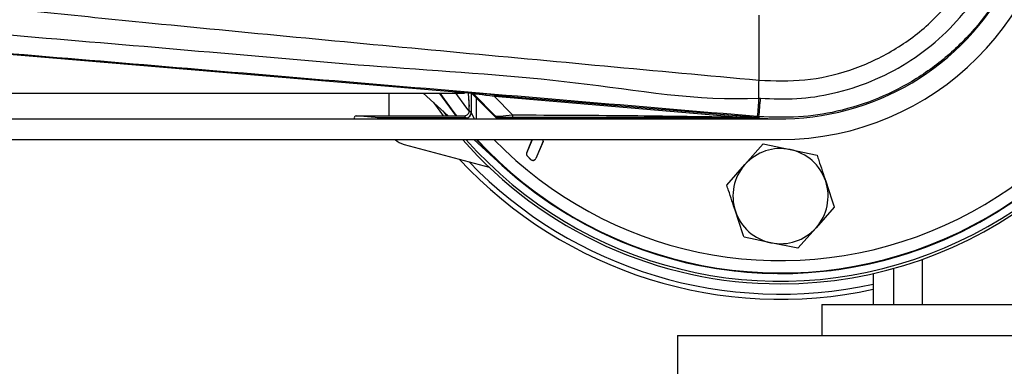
# Model space of a CAD drawing. Header units: millimetres. Extents: x 0 to 420, y 0 to 297.
# Tile 13 of 20: x 194.66 to 212.22, y 224.63 to 230.81. Entities that reach past the tile are written whole.
import ezdxf

# ---------------------------------------------------------------- set-up
doc = ezdxf.new("R2010")
doc.units = ezdxf.units.MM

msp = doc.modelspace()

# ---------------------------------------------------------------- linework, layer by layer
at = {"color": 7, "linetype": 'Continuous', "lineweight": 25}
for p, q in [((207.846, 230.8929), (207.846, 229.735)), ((202.7226, 229.4952), (191.8139, 230.415)), ((207.846, 229.735), (207.8462, 229.7349)), ((174.207, 229.5061), (202.5934, 229.5061)), ((201.2416, 229.5061), (201.2416, 229.0998)), ((202.3004, 229.0998), (201.8571, 229.5061)), ((202.6759, 229.3516), (202.6635, 229.5002)), ((202.7129, 229.496), (202.7129, 229.1565)), ((202.7226, 229.4952), (202.7255, 229.5014)), ((202.7239, 229.4951), (203.1726, 229.0463)), ((202.7599, 229.4855), (202.757, 229.4792)), ((202.757, 229.4792), (203.167, 229.0692)), ((203.1479, 229.095), (202.7599, 229.4855)), ((202.8048, 229.0463), (202.8048, 229.4141)), ((203.1269, 229.4421), (203.1293, 229.47)), ((207.4428, 229.0782), (203.1269, 229.4421)), ((203.1269, 229.4421), (203.4503, 229.1167)), ((203.1293, 229.47), (207.4452, 229.1061)), ((202.6649, 229.4026), (202.6762, 229.2676)), ((201.0647, 229.0645), (200.6611, 229.0998)), ((200.6611, 229.0998), (202.5856, 229.0998)), ((202.6209, 229.0645), (201.0647, 229.0645)), ((201.1897, 229.0463), (201.0647, 229.0645)), ((202.205, 229.1873), (202.2707, 229.0998)), ((202.5856, 229.0998), (202.6209, 229.0645)), ((202.6209, 229.0645), (202.6574, 229.0463)), ((202.7129, 229.1565), (202.6776, 229.1918)), ((202.7679, 229.0463), (202.7129, 229.1565)), ((203.1811, 229.0634), (207.843, 229.0634)), ((207.4428, 229.0782), (207.4452, 229.1061)), ((207.8457, 229.0848), (207.8159, 229.0873)), ((207.8341, 229.0731), (207.843, 229.0634)), ((207.8341, 229.0731), (207.8342, 229.0722)), ((207.8342, 229.0722), (207.843, 229.0634)), ((207.8439, 229.0634), (207.843, 229.0634)), ((207.843, 229.0634), (207.843, 229.0634)), ((207.8457, 229.0848), (207.8439, 229.0634)), ((66.1605, 229.0463), (203.1726, 229.0463)), ((203.1726, 229.0463), (208.2301, 229.0463)), ((61.1031, 228.6785), (208.2301, 228.6785)), ((201.5142, 228.5893), (203.031, 228.1829)), ((203.2602, 228.2203), (202.7603, 228.6785)), ((203.7024, 228.4422), (203.8016, 228.6785)), ((203.7038, 228.4416), (203.8034, 228.6785)), ((203.993, 228.6453), (203.865, 228.3407)), ((203.9945, 228.6447), (203.8665, 228.34)), ((203.993, 228.6453), (203.9945, 228.6447)), ((207.596, 228.2312), (207.9218, 228.5973)), ((207.9218, 228.5973), (208.4017, 228.4983)), ((203.7038, 228.4416), (203.7024, 228.4422)), ((203.7159, 228.38), (203.7148, 228.3788)), ((203.7721, 228.3215), (203.7148, 228.3788)), ((203.7733, 228.3226), (203.7159, 228.38)), ((208.4017, 228.4983), (208.8817, 228.3992)), ((203.7733, 228.3226), (203.7721, 228.3215)), ((203.865, 228.3407), (203.8665, 228.34)), ((207.2702, 227.8651), (207.596, 228.2312)), ((209.19, 227.4688), (208.8642, 227.1027)), ((208.8642, 227.1027), (208.5385, 226.7366)), ((208.0585, 226.8357), (207.5786, 226.9348)), ((208.5385, 226.7366), (208.0585, 226.8357)), ((210.7592, 226.5406), (210.7592, 225.7359)), ((209.8853, 226.2877), (209.8853, 225.7359)), ((210.2531, 225.7359), (210.2531, 226.3802)), ((208.9658, 225.7359), (208.9658, 225.1842)), ((208.9658, 225.7359), (218.529, 225.7359)), ((206.391, 225.1842), (206.391, 224.0808)), ((206.391, 225.1842), (221.1037, 225.1842))]:
    msp.add_line(p, q, dxfattribs=at)
at = {"color": 7, "linetype": 'Continuous', "lineweight": 25, "flags": 128}
for points in [[(202.4451, 229.0998), (202.1987, 229.4324), (202.1479, 229.5061)], [(202.4566, 229.0998), (202.4099, 229.1599), (202.1589, 229.5061)], [(202.4173, 229.5209), (202.6282, 229.2386), (202.6828, 229.1701)], [(202.0399, 229.3386), (202.1508, 229.1834), (202.213, 229.0998)], [(207.4428, 229.0782), (207.662, 229.0748), (207.8342, 229.0722)]]:
    msp.add_lwpolyline(points, dxfattribs=at)
at = {"color": 7, "linetype": 'Continuous', "lineweight": 25}
for centre, radius, start, end in [((208.2301, 233.644), 7.5403, 270, 138.81164), ((208.2301, 233.644), 7.4943, 221.49668, 138.50332), ((208.2301, 233.644), 7.3564, 227.5, 132.5), ((208.2301, 233.644), 7.3473, 222.51879, 137.48121), ((208.2301, 233.644), 4.9655, 270, 90), ((208.2301, 233.644), 4.5969, 265.18028, 94.81972), ((208.2301, 233.644), 7.3564, 222.45415, 0), ((208.2301, 233.644), 7.1266, 224.16741, 0), ((154.7452, 230.0587), 53.102, 359.30553, 359.65067), ((202.7209, 229.4464), 0.0552, 45.00164, 85.17864), ((367.3342, 215.8921), 160.0632, 175.15357, 175.271316), ((-265.3658, 269.2406), 474.9123, 355.149606, 355.189291), ((200.6618, 229.063), 0.0369, 91.08078, 206.93181), ((201.065, 229.0284), 0.0361, 90.4611, 150.31291), ((202.5856, 229.1918), 0.092, 270.01918, 304.37588), ((202.6209, 229.1565), 0.092, 270.02044, 359.97956), ((202.5856, 229.1918), 0.092, 304.37369, 359.97966), ((203.6464, 229.1091), 0.1963, 177.77119, 191.51783), ((201.6094, 228.9446), 0.3678, 226.33511, 255), ((208.2301, 233.644), 7.5403, 221.18836, 270), ((203.9411, 228.6671), 0.0563, 337.20926, 11.63974), ((203.9411, 228.6671), 0.0579, 337.20926, 11.31292), ((203.7558, 228.4198), 0.0579, 157.20927, 225), ((203.7558, 228.4198), 0.0563, 157.20927, 225), ((208.2301, 227.667), 0.8488, 78.33556, 138.33556), ((208.2301, 227.667), 0.8488, 18.33556, 78.33556), ((208.2301, 233.644), 7.8153, 222.90257, 282.22706), ((208.2301, 233.644), 7.7242, 223.99728, 282.37363), ((203.8131, 228.3625), 0.0579, 225, 337.20926), ((203.8131, 228.3625), 0.0563, 225, 337.20926), ((208.2301, 227.667), 0.8488, 138.33556, 198.33556), ((208.2301, 227.667), 0.8488, 318.33556, 18.33556), ((208.2301, 227.667), 0.8488, 198.33556, 258.33556), ((208.2301, 227.667), 0.8488, 258.33556, 318.33556)]:
    msp.add_arc(centre, radius, start, end, dxfattribs=at)
for centre, major_axis, ratio, start_param, end_param in [((204.4976, 229.5559), (-0.1563, 1.8685), 0.9808315, 1.5185026, 1.5707963), ((202.718, 229.4402), (-0.0232, -0.05), 0.9999568, 2.7909675, 3.4922178), ((203.3781, 229.4448), (0.6526, -0.0567), 0.0060141, 1.9625231, 3.1394099), ((203.3735, 229.3898), (0.6137, -0.096), 0.0239119, 1.9879665, 3.1648534), ((202.6775, 229.0079), (0, 0.1839), 0.0174551, 6.265732, 6.5779717), ((203.6027, 229.1591), (0.4554, 0.0632), 0.0487304, 3.1874854, 4.3643723), ((203.6027, 229.0672), (0.3898, -0.0009), 0.0065928, 1.9619927, 3.1388796)]:
    msp.add_ellipse(centre, major_axis=major_axis, ratio=ratio, start_param=start_param, end_param=end_param, dxfattribs=at)
for points, knots in [([(212.8056, 233.6441), (212.7933, 233.3906), (212.7686, 232.8761), (212.5691, 232.1294), (212.2534, 231.4191), (211.8245, 230.7781), (211.2898, 230.2129), (210.6733, 229.7499), (209.9816, 229.3932), (209.269, 229.1691), (208.5475, 229.057), (208.0814, 229.0755), (207.8457, 229.0848)], [0, 0, 0, 0, 0.100465, 0.2038434, 0.3043094, 0.4076889, 0.5081552, 0.611535, 0.7120023, 0.8153833, 0.9066108, 1, 1, 1, 1]), ([(207.8462, 229.7349), (208.1193, 229.7252), (208.6662, 229.7057), (209.4718, 229.8884), (210.2207, 230.2276), (210.8866, 230.7113), (211.435, 231.3262), (211.8442, 232.0395), (212.1086, 232.8236), (212.1408, 233.3708), (212.1568, 233.644)], [0, 0, 0, 0, 0.1248804, 0.2501396, 0.3746494, 0.4998125, 0.6247642, 0.7495577, 0.8749238, 1, 1, 1, 1]), ([(207.8734, 229.4125), (208.0896, 229.404), (208.522, 229.3871), (209.1886, 229.4892), (209.8521, 229.6982), (210.4922, 230.0258), (211.0667, 230.4579), (211.5622, 230.9785), (211.9618, 231.5764), (212.2552, 232.2317), (212.441, 232.9279), (212.4648, 233.4053), (212.4767, 233.644)], [0, 0, 0, 0, 0.0923036, 0.1846071, 0.2865385, 0.3884688, 0.490398, 0.5923288, 0.694247, 0.7961664, 0.8980845, 1, 1, 1, 1]), ([(191.8278, 231.3076), (191.8896, 231.2977), (192.2709, 231.2365), (193.9437, 231.0662), (197.3808, 230.7113), (202.3397, 230.2442), (206.0098, 229.9048), (207.846, 229.735)], [0, 0, 0, 0, 0.0117013, 0.0722088, 0.3141935, 0.6568871, 1, 1, 1, 1]), ([(191.8265, 230.7585), (193.8975, 230.5892), (197.0539, 230.3312), (201.3072, 229.9473), (204.5759, 229.7585), (206.7516, 229.3601), (207.8433, 229.4151), (207.8433, 229.4151)], [0, 0, 0, 0, 0.3887669, 0.5925279, 0.7962893, 0.9999993, 1, 1, 1, 1]), ([(207.8159, 229.0873), (206.7289, 229.1789), (204.555, 229.3621), (201.2952, 229.636), (197.0488, 229.9922), (193.8969, 230.2554), (191.8283, 230.4282)], [0, 0, 0, 0, 0.2036202, 0.4072406, 0.6109477, 1, 1, 1, 1]), ([(207.8433, 229.4151), (207.8433, 229.4151), (207.8533, 229.4142), (207.8634, 229.4134), (207.8734, 229.4125)], [0, 0, 0, 0, 0.0003655, 1, 1, 1, 1]), ([(202.6766, 229.1839), (202.6764, 229.2386), (202.6761, 229.2945), (202.6759, 229.3504), (202.6759, 229.3516)], [0, 0, 0, 0, 0.9786489, 1, 1, 1, 1]), ([(202.6764, 229.1786), (202.6765, 229.1793), (202.6766, 229.1808), (202.6765, 229.1799), (202.6759, 229.1754), (202.6743, 229.1672), (202.6694, 229.1528), (202.6584, 229.1331), (202.6449, 229.1225), (202.6371, 229.1164)], [0, 0, 0, 0, 0.1252649, 0.2534593, 0.3252054, 0.397273, 0.5428278, 0.7387067, 1, 1, 1, 1]), ([(203.1479, 229.095), (203.1587, 229.0865), (203.1779, 229.0712), (203.2022, 229.069), (203.2129, 229.0681)], [0, 0, 0, 0, 0.56, 1, 1, 1, 1]), ([(203.167, 229.0692), (203.1611, 229.0763), (203.1506, 229.0891), (203.1487, 229.0932), (203.1479, 229.095)], [0, 0, 0, 0, 0.56058603, 1, 1, 1, 1]), ([(203.167, 229.0692), (203.1683, 229.0681), (203.1713, 229.0656), (203.1763, 229.0636), (203.1798, 229.0634), (203.1811, 229.0634)], [0, 0, 0, 0, 0.3193957, 0.7481913, 1, 1, 1, 1]), ([(203.2129, 229.0681), (203.2101, 229.0672), (203.205, 229.0656), (203.1884, 229.064), (203.1811, 229.0634)], [0, 0, 0, 0, 0.55939227, 1, 1, 1, 1]), ([(203.4503, 229.1167), (204.1955, 229.1136), (205.5262, 229.1081), (206.8572, 229.0873), (207.4428, 229.0782)], [0, 0, 0, 0, 0.5599741, 1, 1, 1, 1]), ([(207.8342, 229.0722), (207.0169, 229.0717), (205.5574, 229.0709), (204.0967, 229.0702), (203.4541, 229.0699)], [0, 0, 0, 0, 0.5600269, 1, 1, 1, 1]), ([(207.4452, 229.1061), (207.4827, 229.1029), (207.5941, 229.0935), (207.725, 229.0825), (207.8158, 229.0747), (207.8341, 229.0731)], [0, 0, 0, 0, 0.2892673, 0.8568296, 1, 1, 1, 1]), ([(208.8817, 228.3992), (208.8922, 228.3675), (208.9431, 228.2139), (208.9948, 228.0579), (209.0358, 227.934)], [0, 0, 0, 0, 0.2061857, 1, 1, 1, 1]), ([(207.4244, 227.4), (207.3834, 227.5238), (207.3316, 227.6799), (207.2807, 227.8335), (207.2702, 227.8651)], [0, 0, 0, 0, 0.7938143, 1, 1, 1, 1]), ([(209.0358, 227.934), (209.0848, 227.7863), (209.1365, 227.6303), (209.1873, 227.4769), (209.19, 227.4688)], [0, 0, 0, 0, 0.9470257, 1, 1, 1, 1]), ([(207.5786, 226.9348), (207.5759, 226.9429), (207.5251, 227.0963), (207.4734, 227.2522), (207.4244, 227.4)], [0, 0, 0, 0, 0.0529743, 1, 1, 1, 1])]:
    msp.add_open_spline(points, degree=3, knots=knots, dxfattribs=at)

doc.saveas('drawing.dxf')
